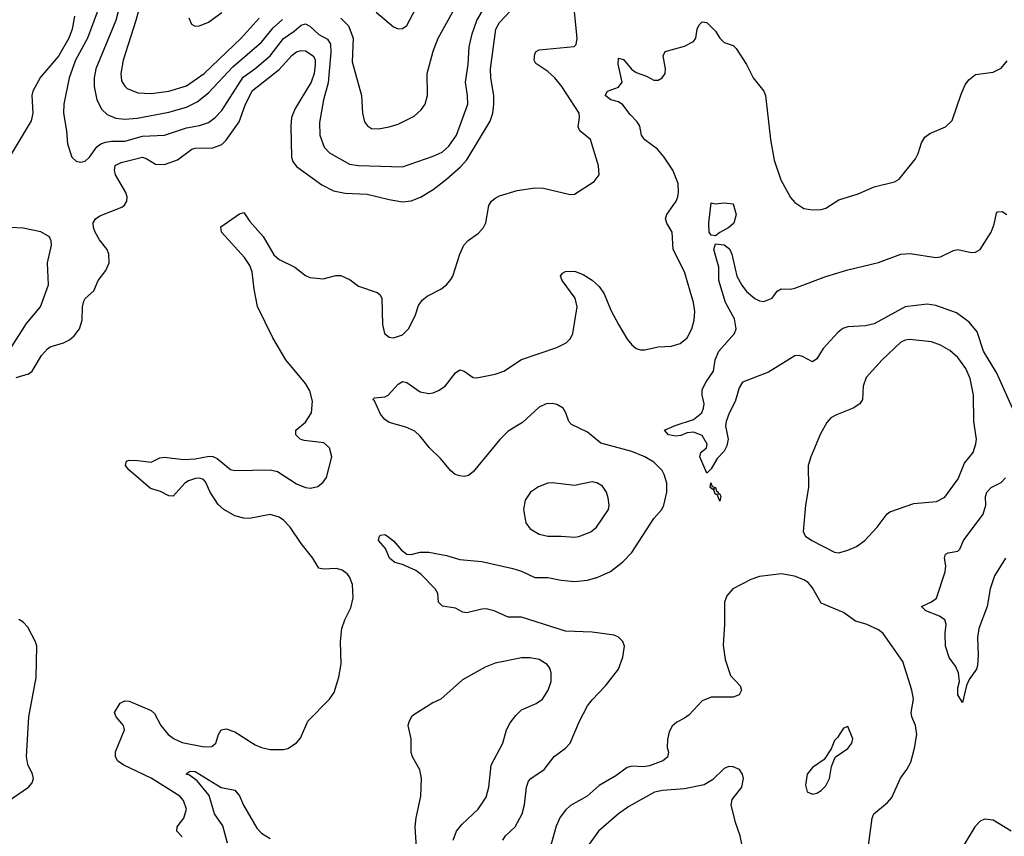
# Model space of a CAD drawing. Header units: inches. Extents: x 1682530 to 1839546, y 640742 to 791647.
# Tile 144 of 256: x 1732194 to 1736660, y 674447 to 678154. Entities that reach past the tile are written whole.
import ezdxf

# ---------------------------------------------------------------- set-up
doc = ezdxf.new("R2010")
doc.units = ezdxf.units.IN
doc.header["$MEASUREMENT"] = 0
doc.layers.add('B7637', color=7, linetype='Continuous')

msp = doc.modelspace()

# ---------------------------------------------------------------- linework, layer by layer
at = {"layer": 'B7637', "color": 5}
for points, elevation in [([(1732582.4, 678290), (1732501.9, 678070), (1732447, 677970), (1732417.5, 677890), (1732393.9, 677770), (1732393, 677730), (1732406.3, 677650), (1732410.2, 677590.2), (1732430.2, 677530.2), (1732450, 677512.2), (1732470, 677507), (1732490, 677512), (1732510, 677530.3), (1732543.7, 677576.3), (1732562, 677590), (1732582.2, 677597.8), (1732610, 677602.6), (1732670, 677602.8), (1732750, 677624.6), (1732850.4, 677629.6), (1732950, 677663.3), (1733010, 677672.8), (1733050, 677687.7), (1733079.8, 677710), (1733110, 677741.4), (1733207.7, 677892.3), (1733260.2, 677930), (1733329.9, 677990), (1733390, 678067.6), (1733439, 678101), (1733470, 678128.9), (1733490, 678134.3), (1733510, 678125), (1733550, 678086.5), (1733590, 678065), (1733603.2, 678043.2), (1733605.7, 678005.7), (1733593.5, 677866.5), (1733572.4, 677790), (1733553.4, 677686.6), (1733555.2, 677630), (1733575.3, 677575.3), (1733599.5, 677550), (1733690, 677497.3), (1733730, 677491.4), (1733930, 677485.2), (1734070, 677534.1), (1734110, 677553), (1734139.9, 677580.1), (1734175.5, 677630), (1734226.8, 677770), (1734225.7, 677810), (1734216.3, 677870), (1734227.7, 677950), (1734232.9, 678030), (1734245.9, 678090), (1734267.7, 678150), (1734325.5, 678250)], 840), ([(1732655.1, 678250), (1732629.1, 678150), (1732538.4, 677930), (1732530.7, 677890), (1732530.8, 677850), (1732543.2, 677790), (1732565.7, 677745.7), (1732590, 677722.8), (1732630, 677707.4), (1732670, 677702.1), (1732726.2, 677706.2), (1732870, 677734.2), (1732950, 677756.9), (1732998.7, 677781.3), (1733050, 677821.7), (1733160.8, 677939.2), (1733290, 678052.2), (1733343.8, 678116.2), (1733386, 678153.9)], 860), ([(1732758.1, 678290), (1732719.9, 678150), (1732663.3, 677970), (1732652.1, 677910), (1732655.7, 677875.7), (1732670, 677851.4), (1732681.7, 677841.7), (1732730, 677821.1), (1732790, 677818.4), (1732870, 677828.6), (1732950, 677853.4), (1733030, 677909.1), (1733198.1, 678070), (1733279.9, 678160.1)], 880), ([(1733650, 678161.3), (1733685.4, 678125.4), (1733705.9, 678070), (1733702, 677962), (1733744.2, 677810), (1733749.3, 677730), (1733757.8, 677690), (1733771.5, 677671.5), (1733790, 677660.6), (1733821.1, 677658.9), (1733870, 677668), (1733910, 677680.2), (1733983.6, 677716.4), (1734014.8, 677745.2), (1734032.4, 677770), (1734044.1, 677810), (1734042.4, 677910), (1734070, 678010.5), (1734092.5, 678070), (1734204.7, 678275.3)], 860), ([(1732177.7, 676530), (1732233.1, 676546.9), (1732250, 676558.3), (1732292.5, 676630), (1732319.6, 676660.4), (1732331.2, 676668.8), (1732392.3, 676687.7), (1732419.2, 676700.8), (1732441.2, 676718.8), (1732464.8, 676750), (1732476.5, 676790), (1732478.5, 676850), (1732483.9, 676876.1), (1732491.2, 676888.8), (1732530, 676922.8), (1732549.6, 676970), (1732584.1, 677015.9), (1732599.2, 677050), (1732598.7, 677090), (1732589.8, 677110), (1732555.3, 677155.3), (1732535.7, 677190), (1732528.6, 677210), (1732527.6, 677232.4), (1732537.8, 677250), (1732557.1, 677262.9), (1732657.2, 677302.9), (1732668.5, 677311.5), (1732678.9, 677330), (1732681, 677350), (1732675.2, 677370), (1732628.4, 677450), (1732623.1, 677470), (1732627.4, 677492.6), (1732654, 677506), (1732750, 677529.5), (1732770, 677522.5), (1732810, 677497.5), (1732850, 677495.8), (1732910, 677517.9), (1732974.5, 677565.5), (1732990, 677570.6), (1733070, 677571.5), (1733110, 677587.7), (1733130, 677606.5), (1733189.9, 677690), (1733218.4, 677770), (1733250, 677831.9), (1733370, 677927.5), (1733430, 677992.6), (1733450, 678007.5), (1733470, 678014.4), (1733490, 678012.5), (1733525.4, 677990), (1733533.5, 677973.5), (1733534.7, 677950), (1733529.4, 677910), (1733515.7, 677870), (1733443.7, 677750), (1733427.3, 677710), (1733423.4, 677670), (1733426.7, 677530), (1733432.9, 677510), (1733450, 677487.9), (1733564.2, 677404.2), (1733616.9, 677376.9), (1733670, 677366.3), (1733770, 677362.5), (1733870, 677337.1), (1733930, 677327.1), (1733970, 677331), (1734012.5, 677347.5), (1734070, 677383.5), (1734129.5, 677430.5), (1734193.8, 677486.2), (1734222.3, 677517.7), (1734327.5, 677692.5), (1734339.6, 677730), (1734344.9, 677770), (1734344.6, 677810), (1734330.4, 677890), (1734329.5, 677930), (1734353, 678110), (1734370, 678140.9), (1734442.6, 678217.5)], 820), ([(1733810, 678187.3), (1733890, 678121.1), (1733910, 678111.8), (1733930, 678113.4), (1733950, 678126.7), (1734004.6, 678230)], 880), ([(1732442.4, 678170), (1732431.6, 678110), (1732416.4, 678070), (1732370, 677987.5), (1732287.8, 677892.2), (1732253.1, 677830), (1732248.8, 677810), (1732253.1, 677730), (1732245.2, 677694.8), (1732123.4, 677490)], 820), ([(1732930, 674444.8), (1732906.4, 674470), (1732908.7, 674490), (1732937.7, 674530), (1732950.7, 674570), (1732936.8, 674610), (1732919.8, 674630), (1732790, 674711.8), (1732666, 674770), (1732638, 674790), (1732628.3, 674810), (1732628.6, 674831.4), (1732669.7, 674930), (1732664.2, 674950), (1732631.7, 674990), (1732623.9, 675010), (1732650, 675051.6), (1732670, 675062), (1732690, 675061.5), (1732790, 675018.9), (1732804.4, 675004.4), (1732834.3, 674950), (1732867.6, 674910), (1732894.6, 674890), (1732930, 674872.9), (1733030, 674853), (1733064.8, 674855.2), (1733083.1, 674870), (1733095.4, 674910), (1733107.3, 674930), (1733130, 674934.6), (1733170, 674921.7), (1733262.3, 674862.3), (1733290, 674850.5), (1733330, 674842), (1733390, 674841), (1733410, 674846), (1733450, 674871), (1733467.3, 674892.7), (1733500.9, 674970), (1733599.3, 675070), (1733620.1, 675099.9), (1733640.9, 675170), (1733652.3, 675230), (1733649.6, 675330), (1733655.6, 675390), (1733667.8, 675430), (1733695.4, 675484.6), (1733706.8, 675530), (1733703.1, 675590), (1733690, 675625.1), (1733679.3, 675639.3), (1733656, 675656), (1733630, 675662.9), (1733570, 675659.4), (1733550, 675665.1), (1733522.9, 675710), (1733470, 675776.2), (1733420.5, 675850), (1733390, 675882.7), (1733370, 675896.3), (1733330, 675907.5), (1733236, 675890), (1733210, 675890.7), (1733170, 675902.3), (1733120.4, 675930), (1733093.9, 675953.9), (1733057.9, 676010), (1733036.7, 676056.7), (1733026.8, 676066.8), (1733010, 676072.2), (1732990.7, 676070.7), (1732959.2, 676060.8), (1732942.3, 676050), (1732890, 675991.6), (1732870, 675993.3), (1732832.9, 676012.9), (1732786.4, 676026.4), (1732689.4, 676110), (1732674, 676130), (1732678, 676150), (1732690, 676154), (1732730, 676153.4), (1732790, 676144.9), (1732830, 676165.5), (1732850, 676168.4), (1732936.9, 676156.9), (1732990, 676161.2), (1733052.9, 676172.9), (1733070, 676171.7), (1733090, 676162.2), (1733150, 676112.4), (1733170, 676108.4), (1733329.8, 676110.2), (1733362.7, 676102.7), (1733450, 676047.1), (1733490, 676030.3), (1733513, 676027), (1733545.6, 676034.4), (1733570, 676054.8), (1733584.8, 676075.2), (1733609.1, 676169.1), (1733599, 676210), (1733573.1, 676233.1), (1733484.1, 676244.1), (1733466.6, 676250), (1733445.6, 676270), (1733446.6, 676290), (1733490, 676326.7), (1733516.8, 676370), (1733522, 676422), (1733509.8, 676469.8), (1733490, 676502.4), (1733401.3, 676610), (1733341.3, 676710), (1733271.9, 676851.9), (1733256.8, 676930), (1733248, 677010), (1733237.6, 677037.6), (1733213.7, 677073.7), (1733109.7, 677190), (1733106, 677214), (1733190, 677272.2), (1733210, 677279.1), (1733238, 677238), (1733297.7, 677170), (1733346.6, 677086.6), (1733370, 677065), (1733442, 677030), (1733490, 676993.1), (1733510, 676983.1), (1733570, 676977.4), (1733628, 676992), (1733650, 676992.2), (1733692.7, 676972.7), (1733730, 676943.7), (1733815.9, 676915.9), (1733827.2, 676907.2), (1733836.4, 676890), (1733839.5, 676770), (1733848.2, 676730), (1733870, 676713), (1733890, 676710.4), (1733930, 676723.1), (1733958, 676750), (1733988.2, 676810), (1734003.1, 676856.9), (1734019.1, 676880.9), (1734041.5, 676898.5), (1734104.5, 676930), (1734130, 676950.4), (1734150, 676974.9), (1734159.1, 676990), (1734189.8, 677090), (1734208.4, 677130), (1734228.1, 677151.9), (1734275.3, 677184.7), (1734297.7, 677210), (1734308.3, 677231.7), (1734322.2, 677310), (1734333.8, 677330), (1734350, 677343.5), (1734370, 677354.1), (1734450, 677379.2), (1734530, 677390.4), (1734570, 677388.5), (1734690, 677360.5), (1734710, 677362), (1734800.1, 677419.9), (1734822.7, 677450), (1734819.5, 677490), (1734782.4, 677610), (1734735.1, 677650), (1734727.6, 677667.6), (1734733.8, 677710), (1734731.6, 677730), (1734652.6, 677850), (1734621.2, 677890), (1734590, 677918.7), (1734535.3, 677955.3), (1734527.4, 677970), (1734530, 677998.4), (1734536.8, 678010), (1734550, 678017), (1734708.5, 678031.5), (1734718.5, 678041.5), (1734722, 678070), (1734709.9, 678190.1)], 780), ([(1732961.6, 678161.6), (1732972.9, 678132.9), (1732990, 678124.9), (1733010, 678126), (1733050, 678143), (1733110, 678186.6)], 920), ([(1734384.8, 674430), (1734397.4, 674450), (1734440.8, 674490), (1734472.3, 674550), (1734483.4, 674590), (1734493.4, 674670), (1734502.4, 674697.6), (1734512, 674710), (1734573.5, 674750), (1734617.7, 674810), (1734670, 674847.8), (1734690.5, 674869.5), (1734733.6, 674970), (1734770, 675039.1), (1734790, 675067.2), (1734851.6, 675130), (1734910, 675206.7), (1734930, 675260.7), (1734937.3, 675310), (1734930, 675331.6), (1734910.7, 675350.7), (1734890, 675359.8), (1734790, 675374.3), (1734670, 675378.3), (1734470, 675441.5), (1734410, 675442.7), (1734346, 675470), (1734310, 675479.3), (1734290, 675478.9), (1734221.4, 675461.4), (1734204.2, 675464.2), (1734170, 675482.4), (1734112.3, 675492.3), (1734093.6, 675510), (1734089.7, 675550), (1734078, 675570), (1734015.1, 675635.1), (1733990, 675653.3), (1733930, 675680.5), (1733896, 675690), (1733871.6, 675710), (1733853.1, 675753.1), (1733820.9, 675790), (1733826, 675810), (1733830, 675814.9), (1733850, 675817.6), (1733862, 675810), (1733890, 675788.2), (1733925.4, 675745.4), (1733950, 675728.2), (1733970, 675725.7), (1734010, 675736.5), (1734050, 675736.5), (1734130, 675721.3), (1734190, 675703.8), (1734290, 675694.9), (1734430, 675662.6), (1734470, 675650.3), (1734530, 675622.5), (1734590, 675621.7), (1734650, 675609.3), (1734710, 675603.5), (1734770, 675609.3), (1734816.5, 675623.5), (1734873.3, 675650), (1734930, 675692.6), (1734970, 675735.3), (1735070.6, 675889.4), (1735107.1, 675930), (1735115.7, 675950), (1735128.9, 676010), (1735128.9, 676050), (1735117.7, 676090), (1735108, 676108), (1735070, 676145.6), (1735030, 676169.8), (1734970, 676194.5), (1734830, 676232.3), (1734770, 676281), (1734696.9, 676316.9), (1734685.1, 676330), (1734671.8, 676370), (1734659.1, 676390), (1734630, 676407.4), (1734610, 676411.4), (1734582, 676410), (1734550, 676395), (1734474.8, 676325.2), (1734410, 676285.8), (1734371.1, 676248.9), (1734250, 676102), (1734230, 676085.1), (1734210, 676080.7), (1734190, 676083.6), (1734169.7, 676089.7), (1734150, 676106.6), (1734102.4, 676162.4), (1734052.8, 676210), (1734010, 676263.6), (1733985.5, 676285.5), (1733944.8, 676304.8), (1733870, 676325.7), (1733850, 676338.7), (1733830, 676363.5), (1733803.5, 676423.5), (1733796, 676430), (1733802.7, 676437.3), (1733850, 676442.3), (1733864.5, 676450), (1733910, 676499.6), (1733930, 676511.5), (1733950, 676507.4), (1734010, 676464.7), (1734050, 676456.9), (1734070, 676460.2), (1734094, 676470), (1734123.6, 676490), (1734170, 676550.5), (1734190, 676563.8), (1734210, 676558.4), (1734250, 676530.3), (1734267.8, 676527.8), (1734350, 676544.6), (1734390, 676558), (1734470, 676611.5), (1734630, 676665.2), (1734673.1, 676686.9), (1734692.7, 676707.3), (1734702.4, 676730), (1734722.4, 676850), (1734713.3, 676890), (1734654.3, 676970), (1734646.3, 676990), (1734656.6, 677003.4), (1734670, 677011.3), (1734710, 677012.1), (1734750, 676997.8), (1734790, 676971.2), (1734822.4, 676942.4), (1734845.4, 676910), (1734875.6, 676835.6), (1734910, 676770.5), (1734950, 676704), (1734970, 676677.3), (1734990, 676662), (1735010, 676655.5), (1735030, 676655.5), (1735090, 676668.2), (1735150, 676672.7), (1735190, 676684.4), (1735221.6, 676710), (1735242, 676750), (1735252.6, 676790), (1735255.6, 676830), (1735249.8, 676870), (1735210, 677009.5), (1735158.3, 677110), (1735152.8, 677190), (1735129.6, 677230), (1735123.5, 677250), (1735129.8, 677270), (1735171, 677330), (1735178.5, 677350), (1735182.7, 677370), (1735180.3, 677410), (1735156.5, 677470), (1735117.1, 677530), (1735086.2, 677566.2), (1735028.8, 677608.8), (1735020.2, 677620.2), (1735014, 677630), (1735006.2, 677670), (1734995.3, 677690), (1734963.1, 677723.1), (1734930, 677766.6), (1734910, 677780.6), (1734875.1, 677790), (1734849.7, 677810), (1734859.5, 677830), (1734910, 677848), (1734926, 677870), (1734908.6, 677951.4), (1734910, 677978.8), (1734933.3, 677973.3), (1734969.3, 677929.3), (1734990, 677914.3), (1735037.5, 677897.5), (1735070, 677878.8), (1735090, 677878.8), (1735108.7, 677890), (1735121.2, 677910), (1735122.7, 677930), (1735112.7, 677990), (1735122, 678010), (1735210, 678034), (1735250, 678054.8), (1735260.9, 678070), (1735267.6, 678110), (1735276, 678130), (1735290, 678144), (1735310, 678140.7), (1735350, 678102), (1735370.3, 678070.4), (1735390, 678050.7), (1735430, 678037.3), (1735443.4, 678023.4), (1735490, 677950.8), (1735520.4, 677890), (1735569, 677829), (1735576.5, 677810), (1735598.8, 677610), (1735615.4, 677515.4), (1735646.2, 677426.2), (1735690, 677346.8), (1735710, 677324), (1735750, 677296.3), (1735790.5, 677290.5), (1735830, 677292.7), (1735850, 677298.4), (1735910, 677336.4), (1735997.1, 677362.9), (1736070, 677395.3), (1736162, 677418), (1736182.7, 677430), (1736258, 677522), (1736270, 677546), (1736284.7, 677595.3), (1736300, 677620), (1736322.6, 677637.4), (1736392.8, 677667.2), (1736423.5, 677696.5), (1736464, 677816), (1736482.6, 677857.4), (1736498.8, 677881.2), (1736530, 677905.5), (1736610, 677915.5), (1736645.8, 677934.2), (1736673.4, 677966.6)], 760), ([(1736697.9, 676390), (1736626, 676550), (1736565.6, 676650), (1736537.3, 676737.3), (1736500.4, 676780.4), (1736442.9, 676822.9), (1736350, 676856.4), (1736310, 676862), (1736210, 676851.2), (1736070, 676772.9), (1736030, 676764.4), (1735950, 676760.3), (1735928.1, 676751.9), (1735905.3, 676734.7), (1735838.7, 676661.3), (1735810, 676615.1), (1735790, 676600.9), (1735745.3, 676625.3), (1735730, 676629.6), (1735710, 676627.6), (1735590, 676554), (1735471.8, 676508.2), (1735457, 676483), (1735439.2, 676420.8), (1735411.7, 676368.3), (1735398.7, 676330), (1735395.3, 676310), (1735407.7, 676250), (1735401, 676219), (1735390, 676195.1), (1735357.5, 676162.5), (1735330, 676115.3), (1735310, 676095.3), (1735279.3, 676170), (1735284, 676190), (1735309.3, 676210.7), (1735312.7, 676227.3), (1735290, 676266.6), (1735250, 676281.7), (1735221.5, 676278.5), (1735193.4, 676266.6), (1735170, 676263), (1735137.2, 676270), (1735119, 676290), (1735167.7, 676312.3), (1735250, 676339.6), (1735287.6, 676370), (1735296.3, 676390), (1735298.7, 676410), (1735289.6, 676450), (1735290, 676474.8), (1735307.3, 676510), (1735341, 676559), (1735348.4, 676610), (1735365.8, 676650), (1735435.8, 676730), (1735443.9, 676750), (1735436.6, 676796.7), (1735395, 676870), (1735365.5, 676970), (1735365.6, 677030), (1735342.2, 677110), (1735350, 677136), (1735390, 677131.7), (1735413, 677113), (1735423.6, 677090), (1735446.3, 676990), (1735469.3, 676949.3), (1735490, 676920.4), (1735528.3, 676888.3), (1735550, 676878), (1735570, 676874.9), (1735607, 676890), (1735630, 676922), (1735648.3, 676931.7), (1735690, 676930.4), (1735710, 676934.9), (1735850, 676987.9), (1735950, 677017.8), (1736090, 677052), (1736190, 677089.2), (1736233.1, 677093.1), (1736350, 677074.7), (1736370, 677078), (1736430, 677106.3), (1736450, 677110.3), (1736510, 677096.5), (1736530, 677098), (1736551.3, 677110), (1736600.7, 677190), (1736614.2, 677225.8), (1736624.5, 677275.5), (1736630, 677281), (1736650, 677282.8), (1736671, 677270)], 740), ([(1732157.3, 676670), (1732225, 676775), (1732287.7, 676850), (1732324.6, 676950), (1732319.1, 677050), (1732337.6, 677130), (1732336.9, 677150), (1732328.2, 677168.2), (1732290, 677190.8), (1732210, 677207.4), (1732150, 677211.1)], 840), ([(1736665.2, 675710), (1736616.4, 675630), (1736595.8, 675570), (1736582.4, 675490), (1736544.4, 675390), (1736538.7, 675350), (1736541.7, 675270), (1736538, 675222), (1736533.4, 675206.6), (1736500.7, 675159.3), (1736487.9, 675132.1), (1736470, 675055.3), (1736448.7, 675090), (1736450, 675122), (1736457, 675150), (1736451.6, 675190), (1736439.3, 675219.3), (1736410, 675259.3), (1736394, 675310), (1736391.2, 675368.8), (1736396.2, 675410), (1736389.6, 675429.6), (1736366.7, 675446.7), (1736304, 675470), (1736284, 675490), (1736330, 675512), (1736351.9, 675528.1), (1736392.1, 675647.9), (1736394.3, 675674.3), (1736388.6, 675710), (1736392.7, 675727.3), (1736405.4, 675734.6), (1736450, 675742), (1736458, 675750), (1736475.4, 675790), (1736564.1, 675910), (1736576.4, 675950), (1736575.1, 675990), (1736580.5, 676010), (1736600.7, 676030), (1736646.4, 676053.6), (1736664.9, 676075.1)], 740), ([(1736035.8, 674350), (1736060.4, 674530), (1736068.3, 674550), (1736130, 674600.9), (1736150, 674624.2), (1736188.6, 674711.4), (1736218.5, 674750), (1736235.8, 674784.2), (1736253, 674847), (1736262.8, 674910), (1736257.2, 674950), (1736240.9, 674990), (1736238.2, 675010), (1736247.9, 675070), (1736241.2, 675110), (1736200.5, 675240.5), (1736110, 675368.4), (1736090, 675384.8), (1736034, 675410), (1735984.5, 675424.5), (1735930, 675463.9), (1735830, 675505.6), (1735790, 675575.1), (1735770, 675599.5), (1735750, 675611.8), (1735708, 675628), (1735650, 675638.7), (1735550, 675626.9), (1735510, 675613.5), (1735429.3, 675570.7), (1735401.6, 675538.4), (1735390.3, 675510), (1735391.2, 675408.8), (1735385.4, 675314.6), (1735393.2, 675250), (1735417.5, 675177.5), (1735462, 675130), (1735468, 675110), (1735458, 675090), (1735430, 675078.7), (1735330, 675078.7), (1735290, 675062.4), (1735230, 674998.4), (1735210, 674982.9), (1735174.4, 674965.6), (1735152.7, 674947.3), (1735139.1, 674920.9), (1735132.5, 674887.5), (1735130.5, 674850.5), (1735136.3, 674830), (1735133, 674807), (1735110.7, 674790), (1735050, 674766.9), (1735023.3, 674763.3), (1734970, 674766.4), (1734950, 674759.8), (1734898, 674722), (1734822, 674678), (1734768.1, 674630), (1734692.6, 674587.4), (1734670, 674566.8), (1734645.5, 674534.5), (1734626.6, 674493.4), (1734592.3, 674370)], 760), ([(1732112.5, 674587.5), (1732233, 674670), (1732249.8, 674690), (1732255.6, 674710), (1732251, 674730), (1732230, 674772.7), (1732223.8, 674810), (1732234.7, 674990), (1732267.9, 675167.9), (1732270.9, 675310), (1732266, 675330), (1732230, 675397), (1732210, 675419.6), (1732190, 675431.5)], 820), ([(1734160.5, 674430), (1734175.1, 674470), (1734198.7, 674501.3), (1734272.8, 674570), (1734310, 674624.9), (1734321.5, 674670), (1734332.4, 674770), (1734384.7, 674870), (1734402.4, 674930), (1734418.2, 674961.8), (1734443.9, 674996.1), (1734470, 675021.6), (1734536, 675050), (1734564.5, 675070), (1734591.3, 675110), (1734604.2, 675150), (1734605.1, 675190), (1734598.4, 675210), (1734586.5, 675226.5), (1734550, 675249.6), (1734510, 675258), (1734470, 675257.4), (1734350, 675232.8), (1734304.5, 675215.5), (1734203, 675157), (1734104, 675070), (1734067.2, 675052.8), (1733981.4, 674998.6), (1733970.7, 674989.3), (1733961, 674970), (1733954.8, 674950), (1733967.3, 674890), (1733967.7, 674830), (1733974, 674810), (1734008, 674750), (1734014.9, 674710), (1734012, 674630), (1733990.5, 674530.5), (1733986.7, 674490), (1733994.8, 674350)], 780), ([(1735481.7, 674350), (1735462, 674450), (1735440.5, 674510), (1735420.9, 674590), (1735425.4, 674614.6), (1735469.7, 674670.3), (1735477.4, 674710), (1735472.8, 674730), (1735458.4, 674750), (1735430, 674763), (1735410, 674764.2), (1735390, 674755.1), (1735336.9, 674703.1), (1735299.1, 674680.9), (1735210, 674662.6), (1735110, 674654.6), (1735072.8, 674647.2), (1734957.3, 674582.7), (1734910.1, 674549.9), (1734819.5, 674470), (1734770, 674401.6)], 780), ([(1733135.9, 674415.9), (1733114.4, 674494.4), (1733077.2, 674550), (1733052.6, 674632.6), (1732998.5, 674698.5), (1732964.6, 674724.6), (1732949.5, 674730), (1732960.4, 674739.6), (1732970, 674743.7), (1732990, 674742.2), (1733108.3, 674668.3), (1733170, 674656.1), (1733190, 674631.8), (1733208.7, 674588.7), (1733270, 674483.7), (1733290, 674462), (1733330, 674437)], 760), ([(1736691.2, 674471.2), (1736610, 674520.4), (1736570, 674525.1), (1736550, 674516.3), (1736527.2, 674490), (1736477.6, 674410)], 760)]:
    msp.add_lwpolyline(points, dxfattribs=dict(at, elevation=elevation))
for points, elevation in [([(1735350, 677172), (1735330, 677175.1), (1735320.9, 677190), (1735319.2, 677230), (1735330, 677322), (1735350, 677318), (1735390, 677322), (1735430, 677318), (1735444, 677270), (1735432.9, 677230), (1735410.4, 677210), (1735370, 677187.6)], 740), ([(1736230, 676701.7), (1736210, 676699.1), (1736190, 676689.7), (1736105.7, 676610), (1736033.7, 676530), (1736020.2, 676490), (1736017.3, 676430), (1736004.2, 676410), (1735974.4, 676390), (1735899, 676361), (1735873.8, 676346.2), (1735854.5, 676325.5), (1735826.1, 676273.9), (1735781.8, 676170), (1735770.2, 676130), (1735771.6, 676030), (1735758.7, 675950), (1735748, 675830), (1735758.8, 675810), (1735786.8, 675790), (1735890, 675736.4), (1735910, 675734.4), (1735950, 675745.7), (1735990, 675762.6), (1736027.6, 675790), (1736083, 675850), (1736128.7, 675911.3), (1736140.4, 675919.6), (1736250, 675957.3), (1736352.6, 675967.4), (1736390, 675986), (1736450.6, 676070), (1736479.7, 676140.3), (1736518.7, 676190), (1736531.5, 676228.5), (1736533.6, 676250), (1736522.4, 676330), (1736519.8, 676450), (1736504.7, 676524.7), (1736485.6, 676570), (1736450, 676620.4), (1736413, 676653), (1736370, 676676.9), (1736330, 676691.1)], 760), ([(1734790, 676055.6), (1734710, 676039.7), (1734610, 676051.8), (1734590, 676049.6), (1734547.1, 676032.9), (1734510.4, 676009.6), (1734487.1, 675972.9), (1734479.5, 675930), (1734490.3, 675870.3), (1734510, 675843.1), (1734550, 675818.3), (1734589.2, 675809.2), (1734650.2, 675810.2), (1734710, 675804.6), (1734730, 675807.6), (1734784.5, 675830), (1734809.7, 675850), (1734864.1, 675930), (1734868, 675950), (1734863.7, 675983.7), (1734855.4, 676010), (1734837.1, 676037.1), (1734812.2, 676052.2)], 780), ([(1735362, 676002), (1735370, 676002), (1735374.8, 675990), (1735370, 675968), (1735358, 675998), (1735350, 675998), (1735342, 676018), (1735346, 676026), (1735338, 676022), (1735326, 676030), (1735328.4, 676051.6), (1735335.3, 676035.3), (1735350.7, 676030), (1735354.8, 676014.8), (1735362, 676010)], 740), ([(1735950, 674946), (1735930, 674938), (1735904, 674896), (1735890, 674882), (1735875.3, 674844.7), (1735843.5, 674796.5), (1735790, 674759.3), (1735766, 674730), (1735758.8, 674678.8), (1735766, 674650), (1735790, 674638.8), (1735810, 674642.8), (1735830, 674654.8), (1735850, 674676), (1735866.6, 674710), (1735875.5, 674764.5), (1735893.6, 674806.4), (1735950, 674846), (1735969, 674870), (1735972.7, 674890)], 780)]:
    msp.add_lwpolyline(points, close=True, dxfattribs=dict(at, elevation=elevation))

doc.saveas('drawing.dxf')
